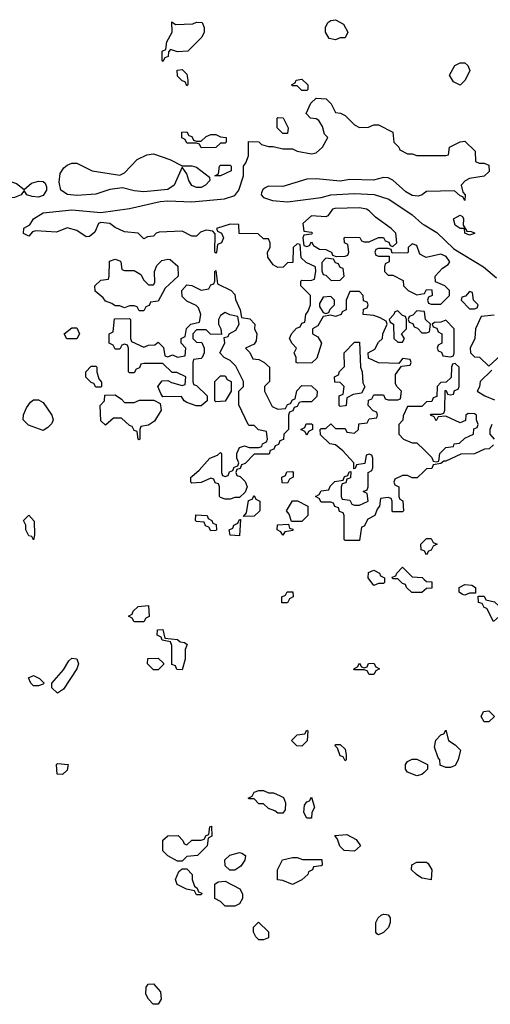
# Model space of a CAD drawing. Header units: inches. Extents: x 2735672 to 2903319, y 894031 to 1029782.
# Tile 10 of 167: x 2748312 to 2750276, y 1012508 to 1016622. Entities that reach past the tile are written whole.
import ezdxf

# ---------------------------------------------------------------- set-up
doc = ezdxf.new("R2010")
doc.units = ezdxf.units.IN
doc.header["$MEASUREMENT"] = 0
doc.layers.add('C7041', color=7, linetype='Continuous')
doc.layers.add('C7051', color=7, linetype='Continuous')

msp = doc.modelspace()

# ---------------------------------------------------------------- linework, layer by layer
at = {"layer": 'C7041', "color": 4, "elevation": 16}
for points in [[(2748962, 1016602), (2749035.3, 1016604.7), (2749050, 1016611.3), (2749074, 1016610), (2749082, 1016590), (2749082, 1016570), (2749071.6, 1016548.4), (2749014, 1016490), (2748970, 1016488), (2748942, 1016498), (2748932.7, 1016487.3), (2748931.6, 1016468.4), (2748918, 1016462), (2748910, 1016448), (2748906, 1016450), (2748906, 1016490), (2748922, 1016498), (2748926, 1016530), (2748948, 1016570), (2748947.3, 1016612.7)], [(2749630, 1016538), (2749604, 1016544), (2749588.7, 1016570), (2749588.7, 1016590), (2749598, 1016610), (2749610, 1016618), (2749630, 1016622), (2749663.6, 1016603.6), (2749682, 1016570), (2749670, 1016546), (2749650, 1016546)], [(2749010, 1016346), (2749002, 1016362), (2748990, 1016366), (2748970, 1016386), (2748968.7, 1016411.3), (2748990, 1016414), (2749010, 1016394), (2749014, 1016370), (2749014, 1016350)], [(2749490, 1016326), (2749470, 1016346), (2749450, 1016346), (2749446, 1016350), (2749462, 1016358), (2749466, 1016370), (2749490, 1016374), (2749514, 1016350), (2749514, 1016330), (2749510, 1016326)], [(2749410, 1016146), (2749386, 1016170), (2749386, 1016210), (2749390, 1016214), (2749411.6, 1016211.6), (2749432, 1016170), (2749430, 1016146)], [(2749050, 1016114), (2749070, 1016114), (2749090, 1016134), (2749110, 1016142), (2749130, 1016142), (2749150, 1016132), (2749174, 1016130), (2749174, 1016110), (2749170, 1016106), (2749150, 1016106), (2749130, 1016088), (2749070, 1016086), (2749062, 1016102), (2749050, 1016106), (2749010, 1016106), (2749002, 1016122), (2748988.4, 1016128.4), (2748988.4, 1016151.6), (2749010, 1016154), (2749018, 1016138), (2749030, 1016134), (2749038, 1016118)], [(2748990, 1016012), (2749030, 1016012), (2749050, 1016006), (2749103.6, 1015963.6), (2749106, 1015950), (2749087.7, 1015930), (2749070, 1015921.1), (2749050, 1015920.9), (2749030, 1015929.8), (2749017.7, 1015950), (2749010, 1015978), (2748990, 1016006), (2748956.9, 1015930), (2748930, 1015912.1), (2748830, 1015903.1), (2748790, 1015907.1), (2748741.1, 1015918.9), (2748688, 1015912), (2748630, 1015892.8), (2748550, 1015887.2), (2748511.2, 1015891.2), (2748483.6, 1015910), (2748477.2, 1015942.8), (2748481.2, 1015978.8), (2748496.4, 1016003.6), (2748510, 1016014), (2748530, 1016022), (2748550, 1016022), (2748614, 1015990), (2748730, 1015972), (2748750, 1015982), (2748802, 1016038), (2748843.1, 1016056.9), (2748870, 1016061), (2748938, 1016038)], [(2749150, 1015969), (2749126, 1015970), (2749142, 1015978), (2749146, 1016010), (2749150, 1016014), (2749190, 1016014), (2749194, 1016010), (2749194, 1015990)], [(2748390, 1015880.5), (2748363.8, 1015883.8), (2748342, 1015890), (2748330, 1015908), (2748318, 1015890), (2748290, 1015878.7), (2748270, 1015876.9), (2748240.7, 1015890), (2748228.7, 1015910), (2748228.7, 1015930), (2748240.9, 1015939.1), (2748270, 1015946.8), (2748298, 1015938), (2748330, 1015912), (2748361.2, 1015938.8), (2748390, 1015946.8), (2748410, 1015946), (2748418.5, 1015938.5), (2748424, 1015924), (2748423.8, 1015910), (2748410, 1015888)], [(2749730, 1015835.8), (2749627.1, 1015832.9), (2749618, 1015830), (2749598, 1015802), (2749590, 1015798), (2749530, 1015802), (2749494, 1015770), (2749498, 1015738), (2749530, 1015734), (2749534, 1015730), (2749530, 1015726), (2749498, 1015722), (2749494, 1015710), (2749498, 1015678), (2749510, 1015674), (2749522, 1015678), (2749530, 1015694), (2749538, 1015678), (2749563.6, 1015663.6), (2749590, 1015662), (2749606, 1015654), (2749614, 1015650), (2749618, 1015638), (2749632.7, 1015632.7), (2749670, 1015634), (2749682, 1015638), (2749686, 1015650), (2749682, 1015682), (2749668, 1015690), (2749666, 1015710), (2749670, 1015714), (2749731.6, 1015711.6), (2749738, 1015698), (2749750, 1015694), (2749770, 1015694), (2749810, 1015712), (2749830, 1015712), (2749838, 1015698), (2749852.7, 1015692.7), (2749858, 1015678), (2749870, 1015674), (2749886, 1015690), (2749882, 1015730), (2749862, 1015750), (2749796.6, 1015796.6), (2749770, 1015822.7), (2749759, 1015830)], [(2749590, 1015626), (2749572.7, 1015607.3), (2749572.7, 1015572.7), (2749578, 1015558), (2749590, 1015554), (2749612.7, 1015532.7), (2749650, 1015534), (2749666, 1015550), (2749662, 1015582), (2749650, 1015586), (2749642, 1015602), (2749630, 1015606), (2749622, 1015622)], [(2748810, 1015406), (2748802, 1015422), (2748790, 1015426), (2748770, 1015426), (2748750, 1015418), (2748730, 1015426), (2748710, 1015426), (2748696.4, 1015436.4), (2748670, 1015446), (2748660.4, 1015460.4), (2748627.3, 1015487.3), (2748626, 1015510), (2748650, 1015534), (2748682, 1015538), (2748686, 1015550), (2748687.3, 1015612.7), (2748710, 1015622), (2748730, 1015614), (2748734, 1015610), (2748738, 1015578), (2748750, 1015574), (2748790, 1015574), (2748816.9, 1015556.9), (2748830, 1015534), (2748850, 1015514), (2748870, 1015514), (2748876.4, 1015523.6), (2748875.3, 1015570), (2748884.7, 1015595.3), (2748904.7, 1015615.3), (2748930, 1015622), (2748939.6, 1015619.6), (2748972.7, 1015592.7), (2748974, 1015550), (2748919.6, 1015500.4), (2748890, 1015446), (2748858, 1015442), (2748852.7, 1015427.3), (2748838, 1015422), (2748830, 1015406)], [(2749390, 1014994), (2749422, 1014998), (2749430, 1015014), (2749442, 1015018), (2749450, 1015034), (2749462, 1015038), (2749468.4, 1015071.6), (2749490, 1015094), (2749530, 1015092), (2749554, 1015070), (2749552.7, 1015047.3), (2749530, 1015026), (2749490, 1015026), (2749478, 1015022), (2749470, 1015006), (2749458, 1015002), (2749452.7, 1014987.3), (2749438, 1014982), (2749434, 1014970), (2749434, 1014910), (2749414, 1014890), (2749412.7, 1014867.3), (2749398, 1014862), (2749392.7, 1014847.3), (2749378, 1014842), (2749372.7, 1014827.3), (2749358, 1014822), (2749352.7, 1014807.3), (2749290, 1014806), (2749252.7, 1014767.3), (2749238, 1014762), (2749232.7, 1014747.3), (2749218, 1014742), (2749214, 1014730), (2749218, 1014718), (2749232.7, 1014712.7), (2749252.7, 1014692.7), (2749262, 1014670), (2749252.7, 1014647.3), (2749230, 1014626), (2749210, 1014626), (2749190, 1014618), (2749170, 1014618), (2749150, 1014626), (2749146, 1014630), (2749146, 1014670), (2749142, 1014682), (2749127.3, 1014687.3), (2749122, 1014702), (2749110, 1014706), (2749070, 1014688), (2749030, 1014686), (2749026, 1014690), (2749026, 1014710), (2749030, 1014714), (2749060.4, 1014739.6), (2749106, 1014790), (2749138, 1014802), (2749150, 1014814), (2749154, 1014810), (2749154, 1014730), (2749158, 1014718), (2749170, 1014714), (2749182, 1014718), (2749187.3, 1014732.7), (2749202, 1014738), (2749207.3, 1014752.7), (2749222, 1014758), (2749226, 1014770), (2749218, 1014790), (2749218, 1014810), (2749230, 1014834), (2749250, 1014842), (2749270, 1014834), (2749310, 1014834), (2749322, 1014838), (2749326, 1014850), (2749342, 1014858), (2749346, 1014870), (2749342, 1014902), (2749308.4, 1014908.4), (2749290, 1014926), (2749270, 1014926), (2749266, 1014930), (2749227.3, 1015012.7), (2749226, 1015070), (2749246, 1015090), (2749246, 1015110), (2749214.6, 1015174.6), (2749190, 1015198), (2749166, 1015210), (2749148, 1015230), (2749168, 1015270), (2749166, 1015294), (2749182, 1015298), (2749186, 1015310), (2749214.6, 1015325.4), (2749228, 1015350), (2749222, 1015382), (2749188.4, 1015388.4), (2749170, 1015398), (2749150, 1015386), (2749142, 1015370), (2749142, 1015350), (2749152, 1015330), (2749154, 1015306), (2749108, 1015308), (2749090, 1015326), (2749050, 1015326), (2749034, 1015310), (2749034, 1015290), (2749050, 1015274), (2749072.7, 1015272.7), (2749082, 1015250), (2749082, 1015230), (2749074, 1015210), (2749070, 1015206), (2749038, 1015202), (2749034, 1015190), (2749034, 1015110), (2749038, 1015098), (2749050, 1015094), (2749094, 1015050), (2749094, 1015030), (2749070, 1015008), (2749048.9, 1015008.9), (2749010, 1015022), (2748998, 1015030), (2748987.3, 1015047.3), (2748910, 1015046), (2748900.4, 1015060.4), (2748888, 1015090), (2748907.3, 1015112.7), (2748930, 1015114), (2748945.4, 1015105.4), (2748990, 1015094), (2749002, 1015098), (2749006, 1015130), (2748967.3, 1015147.3), (2748948, 1015148), (2748910, 1015186), (2748830, 1015186), (2748818, 1015182), (2748812.7, 1015167.3), (2748798, 1015162), (2748790, 1015146), (2748770, 1015146), (2748766, 1015150), (2748766, 1015250), (2748762, 1015262), (2748750, 1015266), (2748738, 1015262), (2748730, 1015246), (2748710, 1015246), (2748702, 1015262), (2748686, 1015270), (2748686, 1015310), (2748702, 1015318), (2748707.3, 1015372.7), (2748770, 1015374), (2748774, 1015370), (2748774, 1015290), (2748778, 1015278), (2748830, 1015254), (2748850, 1015262), (2748876.4, 1015263.6), (2748890, 1015274), (2748912, 1015252), (2748918, 1015218), (2748930, 1015214), (2748950, 1015222), (2748970, 1015212), (2749002, 1015218), (2749006, 1015250), (2748986, 1015270), (2748986, 1015290), (2749002, 1015298), (2749008.4, 1015331.6), (2749026, 1015350), (2749062, 1015358), (2749068, 1015390), (2749058, 1015418), (2749048.4, 1015428.4), (2749010, 1015446), (2748990, 1015466), (2748988.9, 1015491.1), (2749010, 1015514), (2749030, 1015512), (2749070, 1015492), (2749102, 1015498), (2749110, 1015514), (2749122, 1015518), (2749126, 1015530), (2749126, 1015570), (2749130, 1015574), (2749138, 1015518), (2749194, 1015490), (2749210, 1015474), (2749212.7, 1015452.7), (2749232, 1015410), (2749238, 1015378), (2749272.7, 1015372.7), (2749294, 1015350), (2749292, 1015330), (2749302, 1015310), (2749299.6, 1015280.4), (2749290, 1015266), (2749254, 1015250), (2749272, 1015232), (2749285.4, 1015205.4), (2749310, 1015202), (2749331.6, 1015191.6), (2749354, 1015170), (2749354, 1015110), (2749334, 1015090), (2749334, 1015070), (2749366, 1015006)], [(2749610, 1015466), (2749578, 1015462), (2749563.6, 1015436.4), (2749563.6, 1015423.6), (2749578, 1015398), (2749590, 1015394), (2749602, 1015398), (2749607.3, 1015412.7), (2749626, 1015430), (2749626, 1015450)], [(2749890, 1015406), (2749878, 1015402), (2749874, 1015390), (2749854, 1015370), (2749858, 1015358), (2749872, 1015350), (2749874, 1015290), (2749890, 1015274), (2749910, 1015274), (2749918, 1015290), (2749906, 1015310), (2749926, 1015330), (2749926, 1015370), (2749922, 1015382), (2749910, 1015386)], [(2748550, 1015288), (2748509, 1015289), (2748498, 1015310), (2748530, 1015334), (2748550, 1015334), (2748562, 1015310)], [(2749650, 1015006), (2749646, 1015010), (2749646, 1015050), (2749662, 1015058), (2749666, 1015090), (2749650, 1015106), (2749627.3, 1015107.3), (2749626, 1015130), (2749642, 1015138), (2749647.3, 1015152.7), (2749667.3, 1015172.7), (2749666, 1015230), (2749710, 1015274), (2749730, 1015274), (2749734, 1015170), (2749742, 1015150), (2749744.7, 1015104.7), (2749752, 1015088), (2749738, 1015062), (2749703.6, 1015056.4), (2749678, 1015042), (2749674, 1015010), (2749670, 1015008)], [(2748630, 1015086), (2748622, 1015102), (2748610, 1015106), (2748588.4, 1015128.4), (2748588, 1015150), (2748610, 1015174), (2748630, 1015174), (2748634, 1015170), (2748634, 1015150), (2748642, 1015122), (2748652.7, 1015107.3), (2748654, 1015090), (2748650, 1015086)], [(2749130, 1015026), (2749126, 1015030), (2749126, 1015110), (2749150, 1015134), (2749170, 1015134), (2749178, 1015118), (2749194, 1015110), (2749194, 1015070), (2749170, 1015028)], [(2748750, 1015022), (2748790, 1015022), (2748811.6, 1015031.6), (2748872, 1015032), (2748898, 1015018), (2748902, 1014990), (2748874.8, 1014945.2), (2748850, 1014928), (2748818, 1014922), (2748814, 1014910), (2748814, 1014870), (2748810, 1014866), (2748806, 1014870), (2748802, 1014902), (2748790, 1014906), (2748782, 1014922), (2748770, 1014926), (2748736.4, 1014956.4), (2748703.6, 1014956.4), (2748670, 1014928), (2748650, 1014946), (2748648, 1015010), (2748666, 1015030), (2748667.3, 1015052.7), (2748710, 1015054), (2748736.9, 1015036.9)], [(2748410, 1014906), (2748348.4, 1014928.4), (2748326, 1014950), (2748328.4, 1014971.6), (2748340.4, 1014999.6), (2748356.4, 1015023.6), (2748370, 1015034), (2748390, 1015034), (2748410, 1015022), (2748446, 1014970), (2748451.3, 1014950), (2748445.4, 1014934.6), (2748430, 1014918)], [(2749510, 1014886), (2749502, 1014902), (2749486, 1014910), (2749502, 1014918), (2749507.3, 1014932.7), (2749530, 1014934), (2749534, 1014930), (2749534, 1014910), (2749518, 1014902)], [(2749430, 1014686), (2749407.3, 1014687.3), (2749406, 1014710), (2749422, 1014718), (2749427.3, 1014732.7), (2749450, 1014734), (2749454, 1014730), (2749454, 1014710), (2749438, 1014702)], [(2749246, 1014546), (2749258, 1014562), (2749267.3, 1014612.7), (2749282, 1014618), (2749290, 1014634), (2749298, 1014618), (2749314, 1014610), (2749314, 1014570), (2749290, 1014548)], [(2749446, 1014526), (2749436.4, 1014556.4), (2749426, 1014570), (2749450, 1014612), (2749471.6, 1014611.6), (2749514, 1014590), (2749514, 1014550), (2749490, 1014526)], [(2748370, 1014448.7), (2748362, 1014462), (2748350, 1014466), (2748338, 1014490), (2748338, 1014510), (2748328, 1014530), (2748350, 1014552), (2748372.7, 1014527.3), (2748374, 1014470)], [(2749110, 1014486), (2749102, 1014502), (2749087.3, 1014507.3), (2749082, 1014522), (2749050, 1014526), (2749046, 1014530), (2749047.3, 1014552.7), (2749094, 1014550), (2749098, 1014538), (2749114, 1014530), (2749118, 1014518), (2749132.7, 1014512.7), (2749134, 1014490), (2749130, 1014488)], [(2749230, 1014466), (2749190, 1014468), (2749186, 1014490), (2749202, 1014498), (2749206, 1014510), (2749222, 1014518), (2749230, 1014534), (2749234, 1014534)], [(2749410, 1014468), (2749402, 1014482), (2749386, 1014490), (2749388.4, 1014511.6), (2749434, 1014514), (2749438, 1014498), (2749452.7, 1014492.7), (2749452.7, 1014487.3), (2749418, 1014482)], [(2749790, 1014258), (2749766, 1014290), (2749767.3, 1014312.7), (2749790, 1014322), (2749814, 1014310), (2749818, 1014298), (2749834, 1014290), (2749834, 1014270), (2749830, 1014266), (2749810, 1014266)], [(2749406, 1014186), (2749406, 1014210), (2749422, 1014218), (2749428.4, 1014231.6), (2749451.6, 1014231.6), (2749454, 1014210), (2749438, 1014202), (2749430, 1014186)], [(2748790, 1014106), (2748782, 1014122), (2748766, 1014130), (2748782, 1014138), (2748786, 1014150), (2748806, 1014170), (2748850, 1014174), (2748852, 1014128), (2748838, 1014122), (2748830, 1014106)], [(2748990, 1013906), (2748967.3, 1013907.3), (2748962, 1013922), (2748947.3, 1013927.3), (2748947.3, 1014007.3), (2748942, 1014022), (2748906, 1014030), (2748902, 1014042), (2748886, 1014050), (2748887.3, 1014072.7), (2748910, 1014074), (2748918, 1014038), (2748970, 1014032), (2748982, 1014022), (2748999.6, 1014019.6), (2749011.6, 1014011.6), (2749002, 1013990), (2749002, 1013950)], [(2748470, 1013808), (2748446, 1013830), (2748446, 1013850), (2748494.6, 1013905.4), (2748516.4, 1013943.6), (2748530, 1013954), (2748550, 1013952), (2748558, 1013930), (2748550.9, 1013909.1), (2748495.3, 1013824.7)], [(2748870, 1013906), (2748846, 1013930), (2748847.3, 1013952.7), (2748890, 1013954), (2748912.7, 1013932.7), (2748912.7, 1013927.3), (2748890, 1013906)], [(2749770, 1013886), (2749762, 1013902), (2749750, 1013906), (2749710, 1013906), (2749706, 1013910), (2749722, 1013918), (2749730, 1013934), (2749738, 1013918), (2749750, 1013914), (2749762, 1013918), (2749768.4, 1013931.6), (2749790, 1013934), (2749798, 1013918), (2749814, 1013910), (2749798, 1013902), (2749790, 1013886)], [(2748370, 1013838), (2748358, 1013850), (2748348.4, 1013871.6), (2748370, 1013882), (2748394, 1013870), (2748414, 1013850), (2748410, 1013846), (2748390, 1013838)], [(2749490, 1013586), (2749468.4, 1013588.4), (2749446, 1013610), (2749470, 1013634), (2749502, 1013638), (2749510, 1013654), (2749514, 1013650), (2749511.6, 1013608.4)], [(2749670, 1013526), (2749662, 1013542), (2749650, 1013546), (2749638, 1013578), (2749628.4, 1013588.4), (2749630, 1013594), (2749650, 1013594), (2749670, 1013574), (2749674, 1013550), (2749674, 1013530)], [(2748490, 1013468), (2748468, 1013470), (2748466, 1013510), (2748470, 1013514), (2748514, 1013510), (2748510, 1013486)], [(2749390, 1013306), (2749376.4, 1013316.4), (2749350, 1013326), (2749330, 1013346), (2749310, 1013346), (2749290, 1013366), (2749270, 1013366), (2749266, 1013370), (2749282, 1013378), (2749290, 1013394), (2749310, 1013402), (2749330, 1013402), (2749350, 1013392), (2749371.1, 1013391.1), (2749399.6, 1013379.6), (2749412.7, 1013372.7), (2749422, 1013350), (2749419.6, 1013320.4), (2749410, 1013306)], [(2749510, 1013286), (2749498, 1013310), (2749500.4, 1013339.6), (2749510, 1013354), (2749522, 1013358), (2749530, 1013374), (2749542, 1013330), (2749532, 1013310), (2749530, 1013286)], [(2748970, 1013106), (2748930, 1013128), (2748908.9, 1013148.9), (2748910, 1013194), (2748930, 1013212), (2748974, 1013214), (2748992.7, 1013192.7), (2748998, 1013178), (2749010, 1013174), (2749030, 1013194), (2749070, 1013194), (2749082, 1013198), (2749090, 1013214), (2749102, 1013218), (2749106, 1013250), (2749112.7, 1013252.7), (2749114, 1013210), (2749098, 1013202), (2749094, 1013170), (2749054, 1013130), (2749010, 1013126), (2748990, 1013106)], [(2749710, 1013148), (2749666, 1013150), (2749648.4, 1013168.4), (2749638, 1013198), (2749627.3, 1013212.7), (2749676.9, 1013216.9), (2749716.9, 1013196.9), (2749734, 1013170)], [(2749210, 1013068), (2749188.4, 1013068.4), (2749170, 1013086), (2749168.4, 1013111.6), (2749188.4, 1013131.6), (2749230, 1013142), (2749239.6, 1013139.6), (2749254, 1013130), (2749252, 1013110), (2749234.4, 1013085.6)], [(2749492.7, 1013112.7), (2749572.7, 1013112.7), (2749574, 1013090), (2749570, 1013086), (2749538, 1013082), (2749534, 1013070), (2749518, 1013062), (2749514, 1013050), (2749490, 1013028), (2749450, 1013008.7), (2749410, 1013026), (2749388, 1013028), (2749388, 1013070), (2749408.9, 1013111.1), (2749450, 1013122), (2749470, 1013122)], [(2749050, 1012966), (2749042, 1012982), (2749008.4, 1012988.4), (2748968.9, 1013008.9), (2748962, 1013030), (2748976.4, 1013063.6), (2748990, 1013074), (2749010, 1013074), (2749032, 1013050), (2749032, 1013030), (2749042, 1013002), (2749052.7, 1012992.7), (2749058, 1012978), (2749072.7, 1012972.7), (2749070, 1012966)], [(2749170, 1012918), (2749150, 1012938), (2749126, 1012950), (2749126, 1013010), (2749140.4, 1013019.6), (2749170, 1013022), (2749231.1, 1012991.1), (2749242, 1012970), (2749242, 1012950), (2749230, 1012928), (2749210, 1012918)], [(2749810, 1012798), (2749803.1, 1012803.1), (2749798, 1012810), (2749798, 1012850), (2749808, 1012870), (2749820.2, 1012879.8), (2749830, 1012884.7), (2749843.6, 1012883.6), (2749850, 1012882), (2749858, 1012870), (2749858, 1012850), (2749850.8, 1012829.2), (2749830, 1012808)], [(2749310, 1012778), (2749298, 1012790), (2749288, 1012810), (2749288, 1012830), (2749308.4, 1012851.6), (2749350.9, 1012810.9), (2749350, 1012786), (2749330, 1012778)], [(2748890, 1012508), (2748868.9, 1012508.9), (2748848.9, 1012528.9), (2748838, 1012550), (2748840.4, 1012579.6), (2748848.4, 1012591.6), (2748870, 1012594), (2748899.6, 1012559.6), (2748902, 1012530)]]:
    msp.add_lwpolyline(points, close=True, dxfattribs=at)
for points in [[(2750000, 1014736.2), (2749971.6, 1014708.4), (2749950, 1014708), (2749930, 1014718), (2749910, 1014718), (2749878, 1014702), (2749874, 1014690), (2749878, 1014678), (2749894, 1014670), (2749894, 1014630), (2749898, 1014618), (2749911.6, 1014611.6), (2749914, 1014570), (2749910, 1014566), (2749870, 1014566), (2749866, 1014570), (2749866, 1014610), (2749862, 1014622), (2749850, 1014626), (2749818, 1014622), (2749814, 1014590), (2749803.6, 1014576.4), (2749794, 1014550), (2749765.4, 1014534.6), (2749750, 1014506), (2749738, 1014502), (2749730, 1014446), (2749670, 1014446), (2749666, 1014450), (2749666, 1014550), (2749662, 1014562), (2749647.3, 1014567.3), (2749642, 1014582), (2749627.3, 1014587.3), (2749622, 1014602), (2749610, 1014606), (2749570, 1014606), (2749562, 1014622), (2749546, 1014630), (2749562, 1014638), (2749570, 1014654), (2749602, 1014658), (2749607.3, 1014672.7), (2749627.3, 1014692.7), (2749662, 1014698), (2749667.3, 1014712.7), (2749682, 1014718), (2749687.3, 1014732.7), (2749694, 1014734), (2749692.7, 1014707.3), (2749678, 1014702), (2749672.7, 1014687.3), (2749658, 1014682), (2749654, 1014670), (2749654, 1014630), (2749658, 1014618), (2749690, 1014614), (2749698, 1014598), (2749710, 1014594), (2749730, 1014594), (2749766, 1014610), (2749762, 1014642), (2749746, 1014650), (2749762, 1014658), (2749766, 1014670), (2749766, 1014730), (2749782, 1014738), (2749786, 1014750), (2749786, 1014790), (2749782, 1014802), (2749770, 1014806), (2749758, 1014802), (2749752.7, 1014767.3), (2749718, 1014762), (2749712.7, 1014747.3), (2749706, 1014746), (2749706, 1014770), (2749660.4, 1014820.4), (2749630, 1014846), (2749606, 1014850), (2749567.3, 1014887.3), (2749566, 1014910), (2749570, 1014914), (2749590, 1014914), (2749610, 1014934), (2749630, 1014914), (2749670, 1014914), (2749678, 1014898), (2749710, 1014894), (2749726, 1014910), (2749727.3, 1014932.7), (2749762, 1014938), (2749770, 1014954), (2749802, 1014958), (2749806, 1014970), (2749802, 1014982), (2749787.3, 1014987.3), (2749766, 1015010), (2749767.3, 1015032.7), (2749782, 1015038), (2749790, 1015054), (2749830, 1015054), (2749838, 1015038), (2749850, 1015034), (2749890, 1015034), (2749902, 1015038), (2749906, 1015070), (2749887.3, 1015087.3), (2749880.4, 1015100.4), (2749880.4, 1015139.6), (2749906, 1015174), (2749942, 1015178), (2749946, 1015190), (2749942, 1015202), (2749910, 1015206), (2749894, 1015186), (2749810, 1015188), (2749767.3, 1015207.3), (2749766, 1015230), (2749794.6, 1015245.4), (2749810, 1015274), (2749826, 1015290), (2749828, 1015310), (2749846, 1015350), (2749842, 1015362), (2749816.4, 1015376.4), (2749790, 1015386), (2749746, 1015390), (2749747.3, 1015412.7), (2749762, 1015418), (2749766, 1015430), (2749762, 1015442), (2749747.3, 1015447.3), (2749746, 1015470), (2749730, 1015486), (2749690, 1015486), (2749674, 1015450), (2749674, 1015410), (2749658, 1015402), (2749654, 1015390), (2749630, 1015382), (2749610, 1015388), (2749578, 1015382), (2749556.9, 1015343.1), (2749534, 1015330), (2749534, 1015310), (2749556.9, 1015296.9), (2749572, 1015270), (2749552, 1015208), (2749531.6, 1015188.4), (2749472.7, 1015187.3), (2749466, 1015190), (2749466, 1015210), (2749458, 1015230), (2749468, 1015250), (2749448.9, 1015268.9), (2749438, 1015290), (2749446, 1015310), (2749467.3, 1015332.7), (2749482, 1015338), (2749490, 1015354), (2749502, 1015358), (2749506, 1015390), (2749516.4, 1015403.6), (2749526, 1015430), (2749526, 1015470), (2749486, 1015510), (2749486, 1015530), (2749490, 1015534), (2749527.3, 1015532.7), (2749542, 1015538), (2749548, 1015570), (2749546, 1015590), (2749507.3, 1015607.3), (2749487.3, 1015627.3), (2749482, 1015682), (2749470, 1015686), (2749454, 1015670), (2749452.7, 1015607.3), (2749430, 1015606), (2749411.6, 1015588.4), (2749390, 1015586), (2749370, 1015598), (2749348, 1015630), (2749346, 1015650), (2749358, 1015670), (2749358, 1015690), (2749350, 1015706), (2749330, 1015706), (2749307.3, 1015727.3), (2749228.4, 1015728.4), (2749226, 1015766), (2749190, 1015768), (2749134, 1015750), (2749138, 1015738), (2749154, 1015730), (2749162, 1015710), (2749154, 1015690), (2749138, 1015682), (2749134, 1015650), (2749130, 1015646), (2749126, 1015650), (2749127.3, 1015727.3), (2749118, 1015738), (2749090, 1015742), (2749066.4, 1015733.6), (2749050, 1015718), (2749030, 1015718), (2748990, 1015739), (2748894, 1015734), (2748882, 1015730), (2748870, 1015718), (2748845.4, 1015714.6), (2748830, 1015706), (2748806, 1015730), (2748750, 1015735.3), (2748710, 1015753.2), (2748688, 1015770), (2748650, 1015774), (2748641, 1015770), (2748626, 1015734), (2748603.6, 1015716.4), (2748590, 1015715.3), (2748550, 1015741.2), (2748510, 1015752), (2748465.4, 1015734.6), (2748379.6, 1015740.4), (2748364.7, 1015735.3), (2748350, 1015718), (2748328.4, 1015728.4), (2748328.9, 1015751.1), (2748354.6, 1015765.4), (2748369.7, 1015790.3), (2748410, 1015815.6), (2748530, 1015827.9), (2748650, 1015815.8), (2748770, 1015833.6), (2748898, 1015862), (2748930, 1015865), (2749030, 1015860.9), (2749166.5, 1015873.5), (2749210, 1015887), (2749227, 1015910), (2749246, 1015970), (2749246, 1016010), (2749256.4, 1016023.6), (2749267.3, 1016052.7), (2749267.3, 1016112.7), (2749310, 1016111.3), (2749321, 1016101), (2749350, 1016092), (2749370, 1016092), (2749410, 1016082), (2749450, 1016082), (2749470, 1016072), (2749530, 1016061), (2749550, 1016066), (2749575.3, 1016090), (2749598, 1016130), (2749584, 1016144), (2749576.4, 1016176.4), (2749560.4, 1016200.4), (2749550, 1016208), (2749526, 1016210), (2749508, 1016230), (2749527.3, 1016272.7), (2749550, 1016294), (2749591.3, 1016291.3), (2749612, 1016270), (2749630, 1016234), (2749651.6, 1016231.6), (2749670, 1016222), (2749710, 1016182), (2749730, 1016172), (2749767.3, 1016172.7), (2749790, 1016182), (2749810, 1016182), (2749870, 1016152), (2749874, 1016110), (2749894, 1016090), (2749898, 1016078), (2749930, 1016062), (2749950, 1016062), (2749970, 1016054), (2750000, 1016054)], [(2750000, 1015896.5), (2749991.3, 1015890), (2749975.1, 1015884.9), (2749950, 1015886.9), (2749923.1, 1015903.1), (2749870, 1015951.8), (2749850, 1015961.3), (2749830, 1015962), (2749788.9, 1015951.1), (2749690, 1015954.2), (2749650, 1015947.2), (2749550, 1015957.2), (2749510, 1015955.4), (2749410, 1015925.1), (2749350, 1015926), (2749338.7, 1015921.3), (2749327.2, 1015912.8), (2749321.2, 1015898.8), (2749319.5, 1015890), (2749330, 1015878.7), (2749367.1, 1015867.1), (2749430, 1015861.2), (2749570, 1015879.6), (2749610, 1015890.2), (2749710, 1015895.2), (2749791.2, 1015891.2), (2749852.3, 1015872.3), (2749950, 1015806.3), (2749990, 1015770.3), (2750000, 1015764.3)], [(2750000, 1015632.7), (2749982, 1015642), (2749970, 1015678), (2749950, 1015686), (2749934, 1015670), (2749934, 1015650), (2749930, 1015648), (2749866, 1015646), (2749862, 1015662), (2749850, 1015666), (2749810, 1015666), (2749798, 1015662), (2749794, 1015650), (2749798, 1015638), (2749810, 1015634), (2749854, 1015634), (2749854, 1015610), (2749838, 1015602), (2749834, 1015590), (2749834, 1015570), (2749850, 1015554), (2749870, 1015554), (2749912.7, 1015532.7), (2749914, 1015510), (2749934, 1015490), (2749970, 1015472), (2750000, 1015477.6)], [(2750000, 1015402.2), (2749970, 1015406), (2749952.7, 1015387.3), (2749938, 1015382), (2749934, 1015370), (2749938, 1015358), (2749952.7, 1015352.7), (2749958, 1015338), (2749972.7, 1015332.7), (2749990, 1015314), (2750000, 1015314)], [(2750000, 1015016), (2749990, 1015006), (2749930, 1015006), (2749912.7, 1014967.3), (2749911.6, 1014948.4), (2749894, 1014930), (2749894, 1014890), (2749914, 1014870), (2749950, 1014854), (2749970, 1014854), (2750000, 1014824.6)], [(2750000, 1014402.7), (2749987.3, 1014407.3), (2749986, 1014430), (2750000, 1014444)], [(2750000, 1014237), (2749990, 1014228), (2749948.4, 1014228.4), (2749926, 1014250), (2749922, 1014262), (2749910, 1014266), (2749890, 1014286), (2749870, 1014286), (2749867.3, 1014292.7), (2749882, 1014298), (2749886, 1014310), (2749910, 1014334), (2749950, 1014294), (2749991.6, 1014291.6), (2750000, 1014283.6)], [(2750000, 1013477.2), (2749990, 1013468), (2749970, 1013462), (2749930, 1013478), (2749922, 1013490), (2749922, 1013510), (2749930, 1013522), (2749950, 1013532), (2749970, 1013532), (2750000, 1013517)], [(2750000, 1013033.5), (2749990, 1013035.3), (2749968, 1013050), (2749948, 1013070), (2749948.9, 1013091.1), (2749970, 1013102), (2750000, 1013102)]]:
    msp.add_lwpolyline(points, dxfattribs=at)
at = {"layer": 'C7051', "color": 4, "elevation": 16}
for points in [[(2750150, 1016348), (2750122, 1016362), (2750106, 1016390), (2750128.9, 1016431.1), (2750150, 1016442), (2750170, 1016442), (2750182, 1016430), (2750191.3, 1016410), (2750170.9, 1016369.1)], [(2750190, 1015722), (2750170, 1015729.4), (2750168.9, 1015748.9), (2750151.1, 1015748.9), (2750130, 1015764), (2750122, 1015790), (2750150, 1015804.7), (2750159.8, 1015799.8), (2750164.7, 1015790), (2750163.6, 1015763.6), (2750178, 1015738), (2750196.9, 1015736.9), (2750210, 1015732), (2750210, 1015728)], [(2750190, 1015486), (2750172.7, 1015467.3), (2750158, 1015462), (2750154, 1015450), (2750190, 1015414), (2750210, 1015414), (2750222, 1015418), (2750226, 1015430), (2750206, 1015450), (2750202, 1015482)], [(2750090, 1015366), (2750070, 1015358), (2750043.6, 1015356.4), (2750034, 1015350), (2750038, 1015338), (2750052.7, 1015332.7), (2750058, 1015318), (2750074, 1015310), (2750074, 1015270), (2750058, 1015262), (2750054, 1015250), (2750058, 1015238), (2750072.7, 1015232.7), (2750078, 1015218), (2750110, 1015214), (2750122, 1015218), (2750126, 1015230), (2750126, 1015330)], [(2750170, 1014218), (2750160.4, 1014220.4), (2750146, 1014230), (2750146, 1014250), (2750170, 1014262), (2750199.6, 1014259.6), (2750214, 1014250), (2750214, 1014226), (2750210, 1014226), (2750190, 1014226)], [(2750290, 1014108), (2750262, 1014162), (2750250, 1014166), (2750242, 1014182), (2750227.3, 1014187.3), (2750226, 1014214), (2750250, 1014214), (2750258, 1014198), (2750294, 1014190), (2750314, 1014170), (2750314, 1014130)], [(2750250, 1013688), (2750238, 1013710), (2750248.4, 1013731.6), (2750270, 1013734), (2750294, 1013710), (2750270, 1013688)], [(2750090, 1013498), (2750067.3, 1013507.3), (2750066, 1013530), (2750058, 1013538), (2750043.1, 1013583.1), (2750049, 1013611), (2750070, 1013634), (2750082, 1013638), (2750090, 1013654), (2750102, 1013610), (2750130, 1013592), (2750151.3, 1013570), (2750142, 1013530), (2750130, 1013506), (2750110, 1013498)]]:
    msp.add_lwpolyline(points, close=True, dxfattribs=at)
for points in [[(2750000, 1016054), (2750090, 1016054), (2750102, 1016058), (2750106, 1016090), (2750150, 1016112), (2750170, 1016114), (2750212.7, 1016072.7), (2750214, 1016030), (2750230, 1016022), (2750250, 1016022), (2750270, 1016014), (2750271.6, 1015988.4), (2750250, 1015968), (2750190, 1015958), (2750171.6, 1015948.4), (2750154, 1015930), (2750162, 1015902), (2750172, 1015890), (2750170, 1015866), (2750162, 1015882), (2750150, 1015886), (2750127.3, 1015907.3), (2750010, 1015904), (2750000, 1015896.5)], [(2750000, 1015764.3), (2750052.6, 1015732.6), (2750123.9, 1015663.9), (2750248, 1015590), (2750302.8, 1015542.8)], [(2750000, 1015477.6), (2750002, 1015478), (2750010, 1015494), (2750032.7, 1015492.7), (2750034, 1015470), (2750018, 1015462), (2750014, 1015450), (2750018, 1015438), (2750030, 1015434), (2750070, 1015434), (2750106, 1015470), (2750106, 1015490), (2750086, 1015510), (2750047.3, 1015527.3), (2750046, 1015550), (2750076.4, 1015583.6), (2750100.4, 1015599.6), (2750108, 1015610), (2750092.3, 1015632.3), (2750070, 1015642), (2750008.4, 1015628.4), (2750000, 1015632.7)], [(2750000, 1015314), (2750010, 1015314), (2750022, 1015318), (2750026, 1015350), (2750006, 1015370), (2750002, 1015402), (2750000, 1015402.2)], [(2750292.7, 1015387.3), (2750238, 1015382), (2750214, 1015330), (2750212, 1015290), (2750192, 1015250), (2750194, 1015230), (2750210, 1015214), (2750231.6, 1015211.6), (2750270, 1015174), (2750320.4, 1015219.6)], [(2750000, 1014824.6), (2750032.7, 1014792.7), (2750038, 1014778), (2750050, 1014774), (2750062, 1014778), (2750066, 1014810), (2750090, 1014834), (2750122, 1014838), (2750126, 1014850), (2750147.3, 1014852.7), (2750170, 1014874), (2750206, 1014890), (2750207.3, 1014912.7), (2750222, 1014918), (2750226, 1014930), (2750218, 1014950), (2750218, 1014970), (2750210, 1014975.3), (2750183.6, 1014976.4), (2750174, 1014970), (2750172.7, 1014947.3), (2750150, 1014938), (2750090, 1014966), (2750058, 1014962), (2750050, 1014946), (2750042, 1014962), (2750026, 1014970), (2750030, 1014974), (2750070, 1014974), (2750082, 1014978), (2750086, 1014990), (2750087.3, 1015072.7), (2750092.7, 1015072.7), (2750098, 1015058), (2750110, 1015054), (2750122, 1015058), (2750127.3, 1015072.7), (2750142, 1015078), (2750146, 1015090), (2750146, 1015170), (2750130, 1015186), (2750118, 1015182), (2750114, 1015170), (2750112.7, 1015127.3), (2750092.7, 1015107.3), (2750070, 1015106), (2750054, 1015090), (2750052.7, 1015047.3), (2750038, 1015042), (2750032.7, 1015027.3), (2750010, 1015026), (2750000, 1015016)], [(2750282, 1015158), (2750234, 1015110), (2750231.6, 1015088.4), (2750222, 1015070), (2750254, 1015050), (2750294, 1015034)], [(2750282, 1014930), (2750274, 1014910), (2750274, 1014890), (2750292, 1014870)], [(2750290, 1014846), (2750271.6, 1014828.4), (2750252.7, 1014827.3), (2750210, 1014808), (2750152.7, 1014807.3), (2750090, 1014778), (2750082, 1014778), (2750070, 1014768), (2750038, 1014762), (2750032.7, 1014747.3), (2750010, 1014746), (2750000, 1014736.2)], [(2750000, 1014444), (2750010, 1014454), (2750030, 1014454), (2750038, 1014438), (2750054, 1014430), (2750038, 1014422), (2750030, 1014406), (2750018, 1014402), (2750010, 1014386), (2750002, 1014402), (2750000, 1014402.7)], [(2750000, 1014283.6), (2750010, 1014274), (2750032.7, 1014272.7), (2750032.7, 1014247.3), (2750010, 1014246), (2750000, 1014237)], [(2750000, 1013517), (2750014, 1013510), (2750014, 1013490), (2750000, 1013477.2)], [(2750000, 1013102), (2750010, 1013102), (2750016.9, 1013096.9), (2750032, 1013070), (2750030, 1013028), (2750000, 1013033.5)]]:
    msp.add_lwpolyline(points, dxfattribs=at)

doc.saveas('drawing.dxf')
